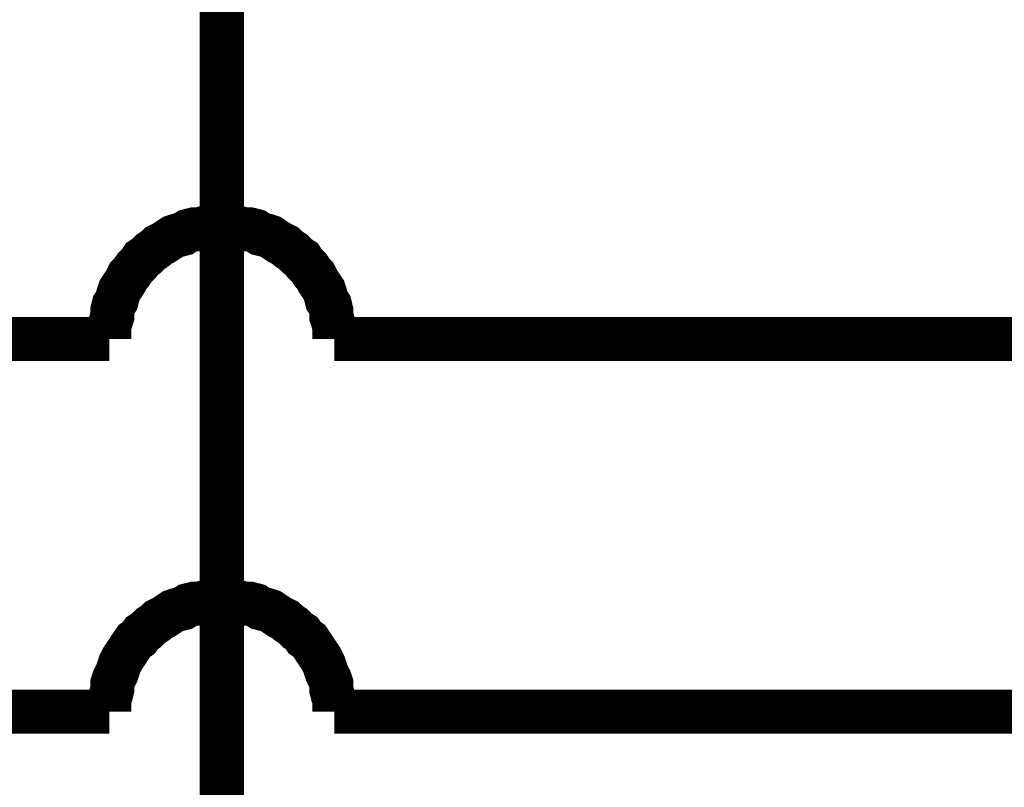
# Model space of a CAD drawing. Header units: inches. Extents: x 0 to 17, y 0 to 11.
# Tile 7 of 48: x 5.546 to 5.81, y 5.53 to 5.735. Entities that reach past the tile are written whole.
import ezdxf

# ---------------------------------------------------------------- set-up
doc = ezdxf.new("R2010")
doc.units = ezdxf.units.IN
doc.header["$MEASUREMENT"] = 0
doc.layers.add('Sheet', color=255, linetype='Continuous')

msp = doc.modelspace()

# ---------------------------------------------------------------- linework, layer by layer
at = {"layer": 'Sheet'}
for points in [[(5.60033, 6.14983, 0.0118, 0.0118, 0), (5.60033, 5.34973, 0.0118, 0.0118, 0)], [(5.60033, 5.68, 0.0118, 0.0118, 0), (5.59874, 5.68, 0.0118, 0.0118, 0), (5.59715, 5.68, 0.0118, 0.0118, 0), (5.59557, 5.67961, 0.0118, 0.0118, 0), (5.59438, 5.67921, 0.0118, 0.0118, 0), (5.59279, 5.67921, 0.0118, 0.0118, 0), (5.59121, 5.67881, 0.0118, 0.0118, 0), (5.59002, 5.67802, 0.0118, 0.0118, 0), (5.58843, 5.67762, 0.0118, 0.0118, 0), (5.58724, 5.67723, 0.0118, 0.0118, 0), (5.58605, 5.67643, 0.0118, 0.0118, 0), (5.58486, 5.67564, 0.0118, 0.0118, 0), (5.58328, 5.67485, 0.0118, 0.0118, 0), (5.58249, 5.67406, 0.0118, 0.0118, 0), (5.5813, 5.67326, 0.0118, 0.0118, 0), (5.58011, 5.67207, 0.0118, 0.0118, 0), (5.57892, 5.67128, 0.0118, 0.0118, 0), (5.57812, 5.67009, 0.0118, 0.0118, 0), (5.57694, 5.6689, 0.0118, 0.0118, 0), (5.57614, 5.66771, 0.0118, 0.0118, 0), (5.57535, 5.66692, 0.0118, 0.0118, 0), (5.57456, 5.66533, 0.0118, 0.0118, 0), (5.57376, 5.66414, 0.0118, 0.0118, 0), (5.57297, 5.66295, 0.0118, 0.0118, 0), (5.57257, 5.66176, 0.0118, 0.0118, 0), (5.57218, 5.66018, 0.0118, 0.0118, 0), (5.57139, 5.65899, 0.0118, 0.0118, 0), (5.57099, 5.6574, 0.0118, 0.0118, 0), (5.57099, 5.65582, 0.0118, 0.0118, 0), (5.57059, 5.65463, 0.0118, 0.0118, 0), (5.5702, 5.65304, 0.0118, 0.0118, 0), (5.5702, 5.65146, 0.0118, 0.0118, 0), (5.5702, 5.64987, 0.0118, 0.0118, 0)], [(5.63046, 5.64987, 0.0118, 0.0118, 0), (5.63046, 5.65146, 0.0118, 0.0118, 0), (5.63046, 5.65304, 0.0118, 0.0118, 0), (5.63006, 5.65463, 0.0118, 0.0118, 0), (5.62966, 5.65582, 0.0118, 0.0118, 0), (5.62966, 5.6574, 0.0118, 0.0118, 0), (5.62927, 5.65899, 0.0118, 0.0118, 0), (5.62847, 5.66018, 0.0118, 0.0118, 0), (5.62808, 5.66176, 0.0118, 0.0118, 0), (5.62768, 5.66295, 0.0118, 0.0118, 0), (5.62689, 5.66414, 0.0118, 0.0118, 0), (5.6261, 5.66533, 0.0118, 0.0118, 0), (5.6253, 5.66692, 0.0118, 0.0118, 0), (5.62451, 5.66771, 0.0118, 0.0118, 0), (5.62372, 5.6689, 0.0118, 0.0118, 0), (5.62253, 5.67009, 0.0118, 0.0118, 0), (5.62174, 5.67128, 0.0118, 0.0118, 0), (5.62055, 5.67207, 0.0118, 0.0118, 0), (5.61936, 5.67326, 0.0118, 0.0118, 0), (5.61817, 5.67406, 0.0118, 0.0118, 0), (5.61737, 5.67485, 0.0118, 0.0118, 0), (5.61579, 5.67564, 0.0118, 0.0118, 0), (5.6146, 5.67643, 0.0118, 0.0118, 0), (5.61341, 5.67723, 0.0118, 0.0118, 0), (5.61222, 5.67762, 0.0118, 0.0118, 0), (5.61063, 5.67802, 0.0118, 0.0118, 0), (5.60944, 5.67881, 0.0118, 0.0118, 0), (5.60786, 5.67921, 0.0118, 0.0118, 0), (5.60627, 5.67921, 0.0118, 0.0118, 0), (5.60508, 5.67961, 0.0118, 0.0118, 0), (5.6035, 5.68, 0.0118, 0.0118, 0), (5.60191, 5.68, 0.0118, 0.0118, 0), (5.60033, 5.68, 0.0118, 0.0118, 0)], [(5.40051, 5.64987, 0.0118, 0.0118, 0), (5.5702, 5.64987, 0.0118, 0.0118, 0)], [(5.5702, 5.64987, 0.0118, 0.0118, 0), (5.5702, 5.64987, 0.0118, 0.0118, 0), (5.5702, 5.64987, 0.0118, 0.0118, 0), (5.5702, 5.64987, 0.0118, 0.0118, 0), (5.5702, 5.64987, 0.0118, 0.0118, 0), (5.5702, 5.64987, 0.0118, 0.0118, 0), (5.5702, 5.64987, 0.0118, 0.0118, 0), (5.5702, 5.64987, 0.0118, 0.0118, 0), (5.5702, 5.64987, 0.0118, 0.0118, 0), (5.5702, 5.64987, 0.0118, 0.0118, 0), (5.5702, 5.64987, 0.0118, 0.0118, 0), (5.5702, 5.64987, 0.0118, 0.0118, 0), (5.5702, 5.64987, 0.0118, 0.0118, 0), (5.5702, 5.64987, 0.0118, 0.0118, 0), (5.5702, 5.64987, 0.0118, 0.0118, 0), (5.5702, 5.64987, 0.0118, 0.0118, 0), (5.5702, 5.64987, 0.0118, 0.0118, 0), (5.5702, 5.64987, 0.0118, 0.0118, 0), (5.5702, 5.64987, 0.0118, 0.0118, 0), (5.5702, 5.64987, 0.0118, 0.0118, 0), (5.5702, 5.64987, 0.0118, 0.0118, 0), (5.5702, 5.64987, 0.0118, 0.0118, 0), (5.5702, 5.64987, 0.0118, 0.0118, 0), (5.5702, 5.64987, 0.0118, 0.0118, 0), (5.5702, 5.64987, 0.0118, 0.0118, 0), (5.5702, 5.64987, 0.0118, 0.0118, 0), (5.5702, 5.64987, 0.0118, 0.0118, 0), (5.5702, 5.64987, 0.0118, 0.0118, 0), (5.5702, 5.64987, 0.0118, 0.0118, 0), (5.5702, 5.64987, 0.0118, 0.0118, 0), (5.5702, 5.64987, 0.0118, 0.0118, 0), (5.5702, 5.64987, 0.0118, 0.0118, 0), (5.5702, 5.64987, 0.0118, 0.0118, 0)], [(5.63046, 5.64987, 0.0118, 0.0118, 0), (6.35042, 5.64987, 0.0118, 0.0118, 0), (8.10037, 5.64987, 0.0118, 0.0118, 0)], [(5.60033, 5.57969, 0.0118, 0.0118, 0), (5.59874, 5.57969, 0.0118, 0.0118, 0), (5.59715, 5.57969, 0.0118, 0.0118, 0), (5.59557, 5.5793, 0.0118, 0.0118, 0), (5.59438, 5.5789, 0.0118, 0.0118, 0), (5.59279, 5.5789, 0.0118, 0.0118, 0), (5.59121, 5.5785, 0.0118, 0.0118, 0), (5.59002, 5.57771, 0.0118, 0.0118, 0), (5.58843, 5.57731, 0.0118, 0.0118, 0), (5.58724, 5.57692, 0.0118, 0.0118, 0), (5.58605, 5.57612, 0.0118, 0.0118, 0), (5.58486, 5.57533, 0.0118, 0.0118, 0), (5.58328, 5.57454, 0.0118, 0.0118, 0), (5.58249, 5.57375, 0.0118, 0.0118, 0), (5.5813, 5.57295, 0.0118, 0.0118, 0), (5.58011, 5.57176, 0.0118, 0.0118, 0), (5.57892, 5.57097, 0.0118, 0.0118, 0), (5.57812, 5.56978, 0.0118, 0.0118, 0), (5.57694, 5.56899, 0.0118, 0.0118, 0), (5.57614, 5.5678, 0.0118, 0.0118, 0), (5.57535, 5.56661, 0.0118, 0.0118, 0), (5.57456, 5.56542, 0.0118, 0.0118, 0), (5.57376, 5.56423, 0.0118, 0.0118, 0), (5.57297, 5.56264, 0.0118, 0.0118, 0), (5.57257, 5.56145, 0.0118, 0.0118, 0), (5.57218, 5.56027, 0.0118, 0.0118, 0), (5.57139, 5.55868, 0.0118, 0.0118, 0), (5.57099, 5.55749, 0.0118, 0.0118, 0), (5.57099, 5.5559, 0.0118, 0.0118, 0), (5.57059, 5.55432, 0.0118, 0.0118, 0), (5.5702, 5.55313, 0.0118, 0.0118, 0), (5.5702, 5.55154, 0.0118, 0.0118, 0), (5.5702, 5.54996, 0.0118, 0.0118, 0)], [(5.63046, 5.54996, 0.0118, 0.0118, 0), (5.63046, 5.55154, 0.0118, 0.0118, 0), (5.63046, 5.55313, 0.0118, 0.0118, 0), (5.63006, 5.55432, 0.0118, 0.0118, 0), (5.62966, 5.5559, 0.0118, 0.0118, 0), (5.62966, 5.55749, 0.0118, 0.0118, 0), (5.62927, 5.55868, 0.0118, 0.0118, 0), (5.62847, 5.56027, 0.0118, 0.0118, 0), (5.62808, 5.56145, 0.0118, 0.0118, 0), (5.62768, 5.56264, 0.0118, 0.0118, 0), (5.62689, 5.56423, 0.0118, 0.0118, 0), (5.6261, 5.56542, 0.0118, 0.0118, 0), (5.6253, 5.56661, 0.0118, 0.0118, 0), (5.62451, 5.5678, 0.0118, 0.0118, 0), (5.62372, 5.56899, 0.0118, 0.0118, 0), (5.62253, 5.56978, 0.0118, 0.0118, 0), (5.62174, 5.57097, 0.0118, 0.0118, 0), (5.62055, 5.57176, 0.0118, 0.0118, 0), (5.61936, 5.57295, 0.0118, 0.0118, 0), (5.61817, 5.57375, 0.0118, 0.0118, 0), (5.61737, 5.57454, 0.0118, 0.0118, 0), (5.61579, 5.57533, 0.0118, 0.0118, 0), (5.6146, 5.57612, 0.0118, 0.0118, 0), (5.61341, 5.57692, 0.0118, 0.0118, 0), (5.61222, 5.57731, 0.0118, 0.0118, 0), (5.61063, 5.57771, 0.0118, 0.0118, 0), (5.60944, 5.5785, 0.0118, 0.0118, 0), (5.60786, 5.5789, 0.0118, 0.0118, 0), (5.60627, 5.5789, 0.0118, 0.0118, 0), (5.60508, 5.5793, 0.0118, 0.0118, 0), (5.6035, 5.57969, 0.0118, 0.0118, 0), (5.60191, 5.57969, 0.0118, 0.0118, 0), (5.60033, 5.57969, 0.0118, 0.0118, 0)], [(5.40051, 5.54996, 0.0118, 0.0118, 0), (5.5702, 5.54996, 0.0118, 0.0118, 0)], [(5.5702, 5.54996, 0.0118, 0.0118, 0), (5.5702, 5.54996, 0.0118, 0.0118, 0), (5.5702, 5.54996, 0.0118, 0.0118, 0), (5.5702, 5.54996, 0.0118, 0.0118, 0), (5.5702, 5.54996, 0.0118, 0.0118, 0), (5.5702, 5.54996, 0.0118, 0.0118, 0), (5.5702, 5.54996, 0.0118, 0.0118, 0), (5.5702, 5.54996, 0.0118, 0.0118, 0), (5.5702, 5.54996, 0.0118, 0.0118, 0), (5.5702, 5.54996, 0.0118, 0.0118, 0), (5.5702, 5.54996, 0.0118, 0.0118, 0), (5.5702, 5.54996, 0.0118, 0.0118, 0), (5.5702, 5.54996, 0.0118, 0.0118, 0), (5.5702, 5.54996, 0.0118, 0.0118, 0), (5.5702, 5.54996, 0.0118, 0.0118, 0), (5.5702, 5.54996, 0.0118, 0.0118, 0), (5.5702, 5.54996, 0.0118, 0.0118, 0), (5.5702, 5.54996, 0.0118, 0.0118, 0), (5.5702, 5.54996, 0.0118, 0.0118, 0), (5.5702, 5.54996, 0.0118, 0.0118, 0), (5.5702, 5.54996, 0.0118, 0.0118, 0), (5.5702, 5.54996, 0.0118, 0.0118, 0), (5.5702, 5.54996, 0.0118, 0.0118, 0), (5.5702, 5.54996, 0.0118, 0.0118, 0), (5.5702, 5.54996, 0.0118, 0.0118, 0), (5.5702, 5.54996, 0.0118, 0.0118, 0), (5.5702, 5.54996, 0.0118, 0.0118, 0), (5.5702, 5.54996, 0.0118, 0.0118, 0), (5.5702, 5.54996, 0.0118, 0.0118, 0), (5.5702, 5.54996, 0.0118, 0.0118, 0), (5.5702, 5.54996, 0.0118, 0.0118, 0), (5.5702, 5.54996, 0.0118, 0.0118, 0), (5.5702, 5.54996, 0.0118, 0.0118, 0)], [(5.63046, 5.54996, 0.0118, 0.0118, 0), (5.9504, 5.54996, 0.0118, 0.0118, 0), (8.10037, 5.54996, 0.0118, 0.0118, 0)]]:
    msp.add_lwpolyline(points, format="xyseb", dxfattribs=at)

doc.saveas('drawing.dxf')
